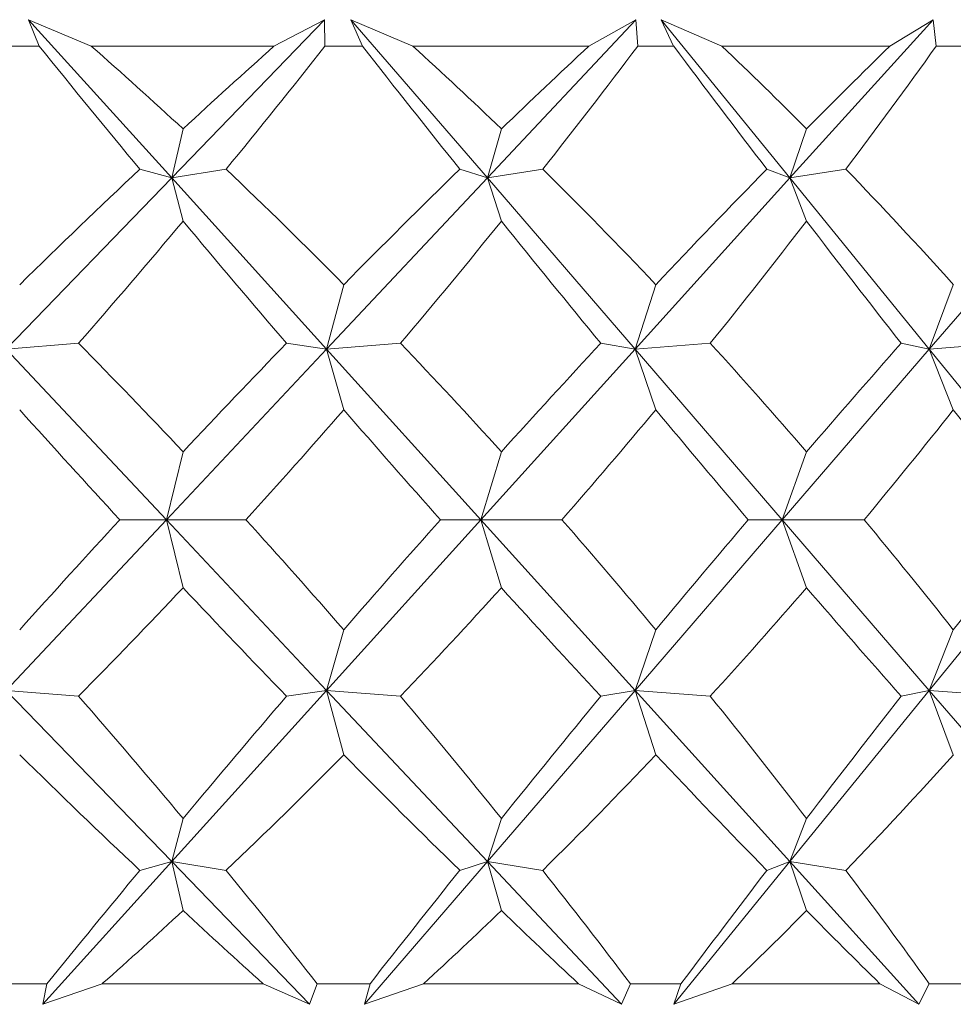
# Model space of a CAD drawing. Header units: inches. Extents: x -4.1 to 22.8, y -8.3 to 17.7.
# Tile 76 of 130: x 12.846 to 13.04, y -0.593 to -0.388. Entities that reach past the tile are written whole.
import ezdxf

# ---------------------------------------------------------------- set-up
doc = ezdxf.new("R2010")
doc.units = ezdxf.units.IN
doc.header["$MEASUREMENT"] = 0

msp = doc.modelspace()

# ---------------------------------------------------------------- linework, layer by layer
at = {"color": 7, "linetype": 'Continuous', "lineweight": 15}
for p, q in [((12.86069, -0.39386), (12.84767, -0.38835)), ((12.84983, -0.39386), (12.84767, -0.38835)), ((12.87743, -0.42127), (12.84767, -0.38835)), ((12.87743, -0.42127), (12.90922, -0.38835)), ((12.89869, -0.39386), (12.90922, -0.38835)), ((12.90929, -0.39386), (12.90922, -0.38835)), ((12.92758, -0.39386), (12.9147, -0.38835)), ((12.91709, -0.39386), (12.9147, -0.38835)), ((12.94308, -0.42127), (12.9147, -0.38835)), ((12.94308, -0.42127), (12.97398, -0.38835)), ((12.96418, -0.39386), (12.97398, -0.38835)), ((12.97435, -0.39386), (12.97398, -0.38835)), ((12.99186, -0.39386), (12.97923, -0.38835)), ((12.98182, -0.39386), (12.97923, -0.38835)), ((13.006, -0.42127), (12.97923, -0.38835)), ((13.006, -0.42127), (13.03576, -0.38835)), ((13.02676, -0.39386), (13.03576, -0.38835)), ((13.03643, -0.39386), (13.03576, -0.38835)), ((12.84983, -0.39386), (12.84177, -0.39386)), ((12.89869, -0.39386), (12.86069, -0.39386)), ((12.91709, -0.39386), (12.90929, -0.39386)), ((12.96418, -0.39386), (12.92758, -0.39386)), ((12.98182, -0.39386), (12.97435, -0.39386)), ((13.02676, -0.39386), (12.99186, -0.39386)), ((13.04352, -0.39386), (13.03643, -0.39386)), ((12.87743, -0.42127), (12.87978, -0.41107)), ((12.94308, -0.42127), (12.94599, -0.41107)), ((13.006, -0.42127), (13.00944, -0.41107)), ((12.87743, -0.42127), (12.87079, -0.41946)), ((12.87743, -0.42127), (12.88872, -0.41946)), ((12.94308, -0.42127), (12.93733, -0.41946)), ((12.94308, -0.42127), (12.95459, -0.41946)), ((13.006, -0.42127), (13.00119, -0.41946)), ((13.006, -0.42127), (13.01765, -0.41946)), ((12.84302, -0.45689), (12.87743, -0.42127)), ((12.87743, -0.42127), (12.87978, -0.43025)), ((12.90964, -0.45689), (12.87743, -0.42127)), ((12.90964, -0.45689), (12.94308, -0.42127)), ((12.94308, -0.42127), (12.94599, -0.43025)), ((12.97379, -0.45689), (12.94308, -0.42127)), ((12.97379, -0.45689), (13.006, -0.42127)), ((13.006, -0.42127), (13.00944, -0.43025)), ((13.03497, -0.45689), (13.006, -0.42127)), ((13.03497, -0.45689), (13.06568, -0.42127)), ((12.90964, -0.45689), (12.91319, -0.44348)), ((12.97379, -0.45689), (12.97809, -0.44348)), ((13.03497, -0.45689), (13.03998, -0.44348)), ((12.84302, -0.45689), (12.85804, -0.45567)), ((12.90964, -0.45689), (12.90128, -0.45567)), ((12.90964, -0.45689), (12.92502, -0.45567)), ((12.97379, -0.45689), (12.96667, -0.45567)), ((12.97379, -0.45689), (12.98942, -0.45567)), ((13.03497, -0.45689), (13.02913, -0.45567)), ((13.03497, -0.45689), (13.05072, -0.45567)), ((12.87633, -0.49237), (12.84302, -0.45689)), ((12.87633, -0.49237), (12.90964, -0.45689)), ((12.90964, -0.45689), (12.91319, -0.46948)), ((12.94171, -0.49237), (12.90964, -0.45689)), ((12.94171, -0.49237), (12.97379, -0.45689)), ((12.97379, -0.45689), (12.97809, -0.46948)), ((13.00438, -0.49237), (12.97379, -0.45689)), ((13.00438, -0.49237), (13.03497, -0.45689)), ((13.03497, -0.45689), (13.03998, -0.46948)), ((13.06382, -0.49237), (13.03497, -0.45689)), ((12.87633, -0.49237), (12.87978, -0.47823)), ((12.94171, -0.49237), (12.94599, -0.47823)), ((13.00438, -0.49237), (13.00944, -0.47823)), ((12.84302, -0.52785), (12.87633, -0.49237)), ((12.87633, -0.49237), (12.86662, -0.49237)), ((12.87633, -0.49237), (12.87978, -0.50651)), ((12.90964, -0.52785), (12.87633, -0.49237)), ((12.87633, -0.49237), (12.89285, -0.49237)), ((12.90964, -0.52785), (12.94171, -0.49237)), ((12.94171, -0.49237), (12.9333, -0.49237)), ((12.94171, -0.49237), (12.94599, -0.50651)), ((12.97379, -0.52785), (12.94171, -0.49237)), ((12.94171, -0.49237), (12.95856, -0.49237)), ((12.97379, -0.52785), (13.00438, -0.49237)), ((13.00438, -0.49237), (12.99734, -0.49237)), ((13.00438, -0.49237), (13.00944, -0.50651)), ((13.03497, -0.52785), (13.00438, -0.49237)), ((13.00438, -0.49237), (13.02143, -0.49237)), ((13.03497, -0.52785), (13.06382, -0.49237)), ((12.90964, -0.52785), (12.91319, -0.51526)), ((12.97379, -0.52785), (12.97809, -0.51526)), ((13.03497, -0.52785), (13.03998, -0.51526)), ((12.87743, -0.56347), (12.84302, -0.52785)), ((12.84302, -0.52785), (12.85804, -0.52908)), ((12.87743, -0.56347), (12.90964, -0.52785)), ((12.90964, -0.52785), (12.90128, -0.52908)), ((12.90964, -0.52785), (12.91319, -0.54127)), ((12.94308, -0.56347), (12.90964, -0.52785)), ((12.90964, -0.52785), (12.92502, -0.52908)), ((12.94308, -0.56347), (12.97379, -0.52785)), ((12.97379, -0.52785), (12.96667, -0.52908)), ((12.97379, -0.52785), (12.97809, -0.54127)), ((13.006, -0.56347), (12.97379, -0.52785)), ((12.97379, -0.52785), (12.98942, -0.52908)), ((13.006, -0.56347), (13.03497, -0.52785)), ((13.03497, -0.52785), (13.02913, -0.52908)), ((13.03497, -0.52785), (13.03998, -0.54127)), ((13.06568, -0.56347), (13.03497, -0.52785)), ((13.03497, -0.52785), (13.05072, -0.52908)), ((12.87743, -0.56347), (12.87978, -0.5545)), ((12.94308, -0.56347), (12.94599, -0.5545)), ((13.006, -0.56347), (13.00944, -0.5545)), ((12.8506, -0.59315), (12.87743, -0.56347)), ((12.87743, -0.56347), (12.87079, -0.56529)), ((12.87743, -0.56347), (12.87978, -0.57367)), ((12.9061, -0.59315), (12.87743, -0.56347)), ((12.87743, -0.56347), (12.88872, -0.56529)), ((12.91749, -0.59315), (12.94308, -0.56347)), ((12.94308, -0.56347), (12.93733, -0.56529)), ((12.94308, -0.56347), (12.94599, -0.57367)), ((12.97094, -0.59315), (12.94308, -0.56347)), ((12.94308, -0.56347), (12.95459, -0.56529)), ((12.98186, -0.59315), (13.006, -0.56347)), ((13.006, -0.56347), (13.00119, -0.56529)), ((13.006, -0.56347), (13.00944, -0.57367)), ((13.03283, -0.59315), (13.006, -0.56347)), ((13.006, -0.56347), (13.01765, -0.56529)), ((12.85146, -0.58886), (12.84013, -0.58886)), ((12.85146, -0.58886), (12.8506, -0.59315)), ((12.86298, -0.58886), (12.8506, -0.59315)), ((12.89644, -0.58886), (12.86298, -0.58886)), ((12.89644, -0.58886), (12.9061, -0.59315)), ((12.9077, -0.58886), (12.9061, -0.59315)), ((12.91867, -0.58886), (12.9077, -0.58886)), ((12.91867, -0.58886), (12.91749, -0.59315)), ((12.92979, -0.58886), (12.91749, -0.59315)), ((12.96201, -0.58886), (12.92979, -0.58886)), ((12.96201, -0.58886), (12.97094, -0.59315)), ((12.97283, -0.58886), (12.97094, -0.59315)), ((12.98334, -0.58886), (12.97283, -0.58886)), ((12.98334, -0.58886), (12.98186, -0.59315)), ((12.99398, -0.58886), (12.98186, -0.59315)), ((13.02471, -0.58886), (12.99398, -0.58886)), ((13.02471, -0.58886), (13.03283, -0.59315)), ((13.03498, -0.58886), (13.03283, -0.59315)), ((13.04495, -0.58886), (13.03498, -0.58886))]:
    msp.add_line(p, q, dxfattribs=at)
for centre, major_axis, ratio, start_param, end_param in [((12.60414, 0.62486), (-0.73858, 1.37578), 0.223447, 2.27737, 2.305035), ((12.60414, -1.6096), (-0.20255, 1.38098), 0.560422, 5.675452, 5.700754), ((12.60414, -1.6096), (0.68471, 1.37013), 0.301969, 0.650193, 0.675496), ((12.60414, 0.62486), (0.37975, 1.37186), 0.513259, 3.999899, 4.027564), ((12.60414, 0.62486), (-0.75863, 1.37858), 0.184206, 2.295733, 2.323398), ((12.60414, -1.6096), (-0.10031, 1.38445), 0.573288, 5.715953, 5.741256), ((12.60414, -1.6096), (0.71407, 1.37288), 0.262732, 0.63623, 0.661532), ((12.60414, 0.62486), (0.29632, 1.37637), 0.539896, 3.974478, 4.002143), ((12.60414, 0.62486), (-0.77451, 1.38108), 0.145055, 2.315587, 2.343252), ((12.60414, -1.6096), (0.00667, 1.38564), 0.577332, 5.760244, 5.785547), ((12.60414, -1.6096), (0.73858, 1.37578), 0.223447, 0.619803, 0.645105), ((12.60414, 0.62486), (0.20255, 1.38098), 0.560422, 3.940778, 3.968443), ((12.60414, -1.6096), (0.68471, 1.37013), 0.301969, 0.687428, 0.720375), ((12.60414, -1.6096), (-0.20255, 1.38098), 0.560422, 5.630572, 5.663519), ((12.60414, -1.6096), (0.71407, 1.37288), 0.262732, 0.673465, 0.706412), ((12.60414, -1.6096), (-0.10031, 1.38445), 0.573288, 5.671073, 5.704021), ((12.60414, -1.6096), (0.73858, 1.37578), 0.223447, 0.657038, 0.689985), ((12.60414, -1.6096), (0.00667, 1.38564), 0.577332, 5.715364, 5.748312), ((12.60414, 0.62486), (0.37975, 1.37186), 0.513259, 3.959174, 3.987966), ((12.60414, 0.62486), (-0.73858, 1.37578), 0.223447, 2.316968, 2.34576), ((12.60414, 0.62486), (0.29632, 1.37637), 0.539896, 3.933754, 3.962546), ((12.60414, 0.62486), (-0.75863, 1.37858), 0.184206, 2.33533, 2.364122), ((12.60414, 0.62486), (0.20255, 1.38098), 0.560422, 3.900054, 3.928846), ((12.60414, 0.62486), (-0.77451, 1.38108), 0.145055, 2.355185, 2.383977), ((12.60414, -1.6096), (-0.29632, 1.37637), 0.539896, 5.551992, 5.580784), ((12.60414, -1.6096), (0.71407, 1.37288), 0.262732, 0.7225, 0.751292), ((12.60414, -1.6096), (-0.20255, 1.38098), 0.560422, 5.585692, 5.614484), ((12.60414, -1.6096), (0.73858, 1.37578), 0.223447, 0.706073, 0.734865), ((12.60414, -1.6096), (-0.10031, 1.38445), 0.573288, 5.626193, 5.654986), ((12.60414, -1.6096), (0.75863, 1.37858), 0.184206, 0.68771, 0.716503), ((12.60414, 0.62486), (-0.71407, 1.37288), 0.262732, 2.345421, 2.372838), ((12.60414, 0.62486), (0.29632, 1.37637), 0.539896, 3.890249, 3.917666), ((12.60414, 0.62486), (-0.73858, 1.37578), 0.223447, 2.361848, 2.389264), ((12.60414, 0.62486), (0.20255, 1.38098), 0.560422, 3.856549, 3.883966), ((12.60414, 0.62486), (-0.75863, 1.37858), 0.184206, 2.38021, 2.407627), ((12.60414, 0.62486), (0.10031, 1.38445), 0.573288, 3.816047, 3.843464), ((12.60414, 0.62486), (-0.77451, 1.38108), 0.145055, 2.400064, 2.427481), ((12.60414, -1.6096), (0.71407, 1.37288), 0.262732, 0.768755, 0.796172), ((12.60414, -1.6096), (-0.29632, 1.37637), 0.539896, 5.507112, 5.534529), ((12.60414, -1.6096), (0.73858, 1.37578), 0.223447, 0.752328, 0.779745), ((12.60414, -1.6096), (-0.20255, 1.38098), 0.560422, 5.540812, 5.568229), ((12.60414, -1.6096), (0.75863, 1.37858), 0.184206, 0.733966, 0.761383), ((12.60414, -1.6096), (-0.10031, 1.38445), 0.573288, 5.581314, 5.608731), ((12.60414, -1.6096), (0.77451, 1.38108), 0.145055, 0.714111, 0.741528), ((12.60414, 0.62486), (0.29632, 1.37637), 0.539896, 3.843994, 3.872786), ((12.60414, 0.62486), (-0.71407, 1.37288), 0.262732, 2.390301, 2.419093), ((12.60414, 0.62486), (0.20255, 1.38098), 0.560422, 3.810294, 3.839086), ((12.60414, 0.62486), (-0.73858, 1.37578), 0.223447, 2.406727, 2.43552), ((12.60414, 0.62486), (0.10031, 1.38445), 0.573288, 3.769792, 3.798585), ((12.60414, 0.62486), (-0.75863, 1.37858), 0.184206, 2.42509, 2.453882), ((12.60414, -1.6096), (-0.37975, 1.37186), 0.513259, 5.436812, 5.465604), ((12.60414, -1.6096), (0.73858, 1.37578), 0.223447, 0.795833, 0.824625), ((12.60414, -1.6096), (-0.29632, 1.37637), 0.539896, 5.462232, 5.491024), ((12.60414, -1.6096), (0.75863, 1.37858), 0.184206, 0.77747, 0.806262), ((12.60414, -1.6096), (-0.20255, 1.38098), 0.560422, 5.495932, 5.524724), ((12.60414, -1.6096), (0.77451, 1.38108), 0.145055, 0.757616, 0.786408), ((12.60414, 0.62486), (-0.68471, 1.37013), 0.301969, 2.421217, 2.454165), ((12.60414, 0.62486), (0.20255, 1.38098), 0.560422, 3.761259, 3.794206), ((12.60414, 0.62486), (-0.71407, 1.37288), 0.262732, 2.43518, 2.468128), ((12.60414, 0.62486), (0.10031, 1.38445), 0.573288, 3.720757, 3.753705), ((12.60414, 0.62486), (-0.73858, 1.37578), 0.223447, 2.451607, 2.484555), ((12.60414, 0.62486), (-0.00667, 1.38564), 0.577332, 3.676466, 3.709414), ((12.60414, -1.6096), (0.73858, 1.37578), 0.223447, 0.836558, 0.862074), ((12.60414, -1.6096), (-0.37975, 1.37186), 0.513259, 5.399363, 5.424879), ((12.60414, -1.6096), (0.75863, 1.37858), 0.184206, 0.818195, 0.843711), ((12.60414, -1.6096), (-0.29632, 1.37637), 0.539896, 5.424783, 5.450299), ((12.60414, -1.6096), (0.77451, 1.38108), 0.145055, 0.798341, 0.823857), ((12.60414, -1.6096), (-0.20255, 1.38098), 0.560422, 5.458483, 5.484), ((12.60414, 0.62486), (0.20255, 1.38098), 0.560422, 3.727048, 3.749326), ((12.60414, 0.62486), (-0.68471, 1.37013), 0.301969, 2.466097, 2.488376), ((12.60414, 0.62486), (0.10031, 1.38445), 0.573288, 3.686546, 3.708825), ((12.60414, 0.62486), (-0.71407, 1.37288), 0.262732, 2.48006, 2.502339), ((12.60414, 0.62486), (-0.00667, 1.38564), 0.577332, 3.642255, 3.664534), ((12.60414, 0.62486), (-0.73858, 1.37578), 0.223447, 2.496487, 2.518766)]:
    msp.add_ellipse(centre, major_axis=major_axis, ratio=ratio, start_param=start_param, end_param=end_param, dxfattribs=at)

doc.saveas('drawing.dxf')
